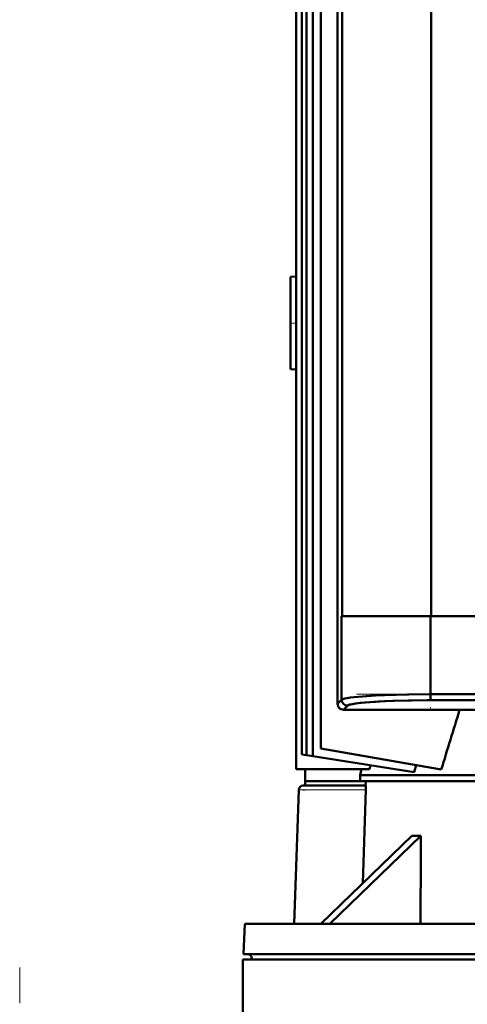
# Model space of a CAD drawing. Extents: x -2065 to 2446, y -2159 to 856.
# Tile 47 of 57: x 147 to 297, y 359 to 690. Entities that reach past the tile are written whole.
import ezdxf

# ---------------------------------------------------------------- set-up
doc = ezdxf.new("R2010")
doc.units = 0
doc.linetypes.add('DASHDOT', pattern=[18.5, 12, -3, 0.5, -3])

msp = doc.modelspace()

# ---------------------------------------------------------------- linework, layer by layer
at = {"color": 7, "lineweight": 50}
for p, q in [((253.45, 731.65), (253.45, 459.68)), ((253.45, 731.65), (253.45, 459.68)), ((239.57, 710.66), (239.57, 437.63)), ((241.47, 442.66), (241.47, 710.66)), ((243.01, 442.42), (243.01, 710.66)), ((245.1, 442.09), (245.1, 710.66)), ((247.81, 708.66), (247.81, 444.66)), ((253.43, 707.29), (253.43, 598.16)), ((254.97, 702.16), (254.97, 489.16)), ((254.97, 702.16), (254.97, 489.16)), ((284.9, 702.16), (284.9, 489.16)), ((284.9, 702.16), (284.9, 489.16)), ((237.57, 603.16), (239.5, 603.3)), ((237.57, 572.16), (237.57, 603.16)), ((239.57, 603.29), (239.5, 603.3)), ((253.43, 598.16), (253.45, 598.15)), ((253.44, 598.16), (253.44, 593.17)), ((253.45, 593.17), (253.43, 593.16)), ((253.43, 593.16), (253.43, 484.04)), ((237.57, 572.16), (239.5, 572.03)), ((239.57, 572.03), (239.5, 572.03)), ((254.8, 489.16), (254.97, 489.16)), ((254.8, 489.16), (254.8, 461.03)), ((254.8, 489.16), (254.8, 461.03)), ((254.97, 489.16), (254.8, 489.16)), ((254.97, 489.16), (254.8, 489.16)), ((254.97, 489.16), (284.9, 489.16)), ((284.9, 489.16), (254.97, 489.16)), ((284.73, 489.16), (284.73, 462.85)), ((284.73, 489.16), (284.73, 462.85)), ((284.9, 489.16), (533.96, 489.16)), ((284.9, 489.16), (533.96, 489.16)), ((253.43, 484.04), (253.45, 484.03)), ((253.44, 484.03), (253.44, 479.04)), ((253.45, 479.05), (253.43, 479.04)), ((253.43, 479.04), (253.43, 459.66)), ((253.45, 459.68), (254.8, 461.03)), ((253.45, 459.68), (254.8, 461.03)), ((284.73, 460.85), (284.73, 462.85)), ((284.73, 462.85), (534.13, 462.85)), ((284.73, 462.85), (284.73, 460.85)), ((284.73, 462.85), (534.13, 462.85)), ((284.73, 460.85), (534.13, 460.85)), ((284.73, 460.85), (534.13, 460.85)), ((255.43, 457.66), (274.85, 457.66)), ((255.45, 457.68), (256.79, 459.03)), ((255.45, 457.68), (256.79, 459.03)), ((255.45, 457.68), (563.41, 457.68)), ((255.45, 457.68), (563.41, 457.68)), ((274.85, 457.66), (274.86, 457.68)), ((274.85, 457.67), (279.84, 457.67)), ((279.84, 457.68), (279.85, 457.66)), ((279.85, 457.66), (406.93, 457.66)), ((288.31, 437.52), (247.81, 444.66)), ((243.01, 442.42), (241.47, 442.66)), ((245.1, 442.09), (243.01, 442.42)), ((279.22, 436.68), (245.1, 442.09)), ((264.12, 437.63), (239.57, 437.63)), ((242.57, 437.63), (242.57, 433.66)), ((260.98, 435.66), (261.44, 437.63)), ((264.45, 439.02), (264.12, 437.63)), ((279.86, 439.01), (279.22, 436.68)), ((242.51, 432.16), (242.57, 433.66)), ((260.98, 433.66), (242.57, 433.66)), ((260.98, 435.66), (385.92, 435.66)), ((260.98, 435.66), (260.98, 433.66)), ((260.98, 433.66), (385.84, 433.66)), ((262.92, 433.66), (262.88, 432.16)), ((238.82, 385.66), (240.39, 430.72)), ((242.51, 432.16), (241.89, 432.16)), ((241.89, 432.16), (260.43, 432.16)), ((260.43, 432.16), (262.88, 432.16)), ((261.95, 399.33), (262.95, 430.72)), ((247.84, 385.66), (278.43, 415.3)), ((281.43, 415.3), (250.84, 385.66)), ((222.3, 385.66), (221.76, 375.45)), ((222.3, 385.66), (313.02, 385.66)), ((221.76, 375.45), (312.76, 375.45)), ((221.56, 373.66), (571.56, 373.66)), ((221.56, 373.66), (221.56, 355.66)), ((224.67, 373.66), (224.66, 373.77)), ((224.67, 373.66), (314.15, 373.66))]:
    msp.add_line(p, q, dxfattribs=at)
at = {"color": 7, "linetype": 'DASHDOT', "lineweight": 18}
for p, q in [((284.9, 723.46), (284.9, 467.86)), ((284.73, 491.98), (284.73, 458.21)), ((259.79, 462.85), (559.07, 462.85)), ((146.57, 370.98), (146.57, -133.31))]:
    msp.add_line(p, q, dxfattribs=at)
at = {"color": 7, "linetype": 'DASHDOT', "lineweight": 18, "ltscale": 0.060001}
msp.add_line((237.37, 587.66), (239.77, 587.66), dxfattribs=at)
at = {"color": 7, "lineweight": 18}
for p, q in [((262.95, 430.72), (240.39, 430.72)), ((224.66, 373.77), (314.15, 373.77))]:
    msp.add_line(p, q, dxfattribs=at)
at = {"color": 7, "linetype": 'DASHDOT', "lineweight": 18, "ltscale": 0.018658}
msp.add_line((242.58, 430.66), (241.83, 430.66), dxfattribs=at)
at = {"color": 7, "lineweight": 50}
for points in [[(254.8, 461.03), (254.97, 461.14), (255.26, 461.26), (255.87, 461.43), (256.71, 461.59), (257.78, 461.75), (259.07, 461.91), (261.81, 462.16), (265.68, 462.4), (270.93, 462.63), (276.98, 462.78), (284.73, 462.85)], [(254.8, 461.03), (254.97, 461.14), (255.26, 461.26), (255.87, 461.43), (256.71, 461.59), (257.78, 461.75), (259.07, 461.91), (261.82, 462.16), (266.16, 462.43), (269.16, 462.57), (273.12, 462.7), (277.34, 462.79), (284.73, 462.85)], [(256.79, 459.03), (256.96, 459.15), (257.23, 459.27), (257.59, 459.38), (258.39, 459.56), (259.42, 459.73), (261.02, 459.94), (262.88, 460.12), (267.19, 460.42), (272, 460.64), (278.27, 460.8), (284.73, 460.85)], [(256.79, 459.03), (257.08, 459.21), (257.44, 459.34), (257.94, 459.47), (259.02, 459.67), (260.48, 459.88), (262.61, 460.1), (266.14, 460.36), (269.19, 460.53), (272.51, 460.66), (277.27, 460.78), (283.51, 460.85), (284.73, 460.85)], [(262.95, 430.72), (262.95, 431.65), (262.92, 431.99), (262.89, 432.13), (262.88, 432.15), (262.88, 432.16)]]:
    msp.add_lwpolyline(points, dxfattribs=at)
for centre, radius, start, end in [((238.57, 603.66), 1, 338.5339, 360), ((238.57, 571.66), 1, 0, 21.4662), ((256.81, 461.04), 2.01, 180.3403, 269.6593), ((255.43, 459.66), 2, 179.9994, 269.9996), ((255.45, 459.68), 2, 179.9606, 224.9724), ((255.45, 459.68), 2, 179.9605, 224.9725), ((255.44, 459.68), 2, 225.0276, 270.0394), ((255.44, 459.68), 2, 225.0275, 270.0395), ((3025.27, -390.28), 2859.41, 162.74973, 163.17188), ((241.89, 430.66), 1.5, 90, 178), ((279.92, 454.25), 38.97, 267.8051, 272.2164), ((61013.7, 185.73), 60732.7, 179.7834197, 179.8113825), ((222.67, 373.66), 2, 3, 63.1348)]:
    msp.add_arc(centre, radius, start, end, dxfattribs=at)
at = {"color": 7, "lineweight": 18}
for centre, start, end in [((238.57, 603.66), 338.5329, 359.6143), ((238.57, 571.66), 0.3857, 21.4671)]:
    msp.add_arc(centre, 1, start, end, dxfattribs=at)
at = {"color": 7, "lineweight": 50}
msp.add_ellipse((256.79, 461.03), major_axis=(1.41, -1.41), ratio=0.995146, start_param=3.929424, end_param=5.495354, dxfattribs=at)

doc.saveas('drawing.dxf')
